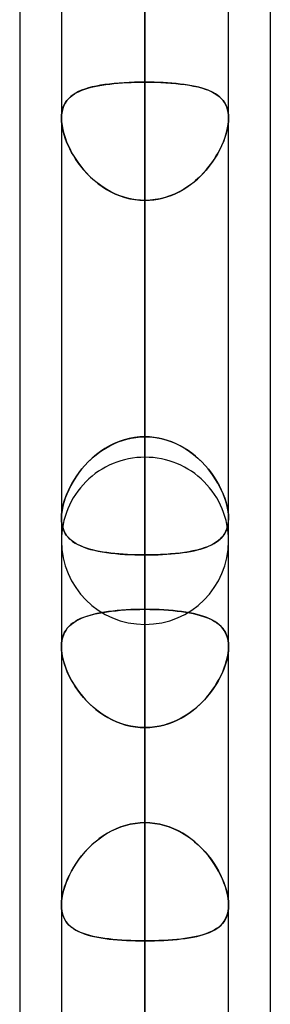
# Model space of a CAD drawing. Header units: millimetres. Extents: x -97 to 81, y -215 to 215.
# Tile 13 of 82: x -44 to -41.71, y -97.25 to -88.27. Entities that reach past the tile are written whole.
import ezdxf

# ---------------------------------------------------------------- set-up
doc = ezdxf.new("R2010")
doc.units = ezdxf.units.MM
doc.layers.add('MAIN-1', color=7, linetype='Continuous')
doc.layers.add('MAIN-2', color=7, linetype='Continuous')

msp = doc.modelspace()

# ---------------------------------------------------------------- linework, layer by layer
at = {"layer": 'MAIN-1'}
for p, q in [((-42.8563, 0), (-42.8563, -105.1835)), ((-43.6188, 0), (-43.6188, -104.7621)), ((-42.0938, -104.6521), (-42.0938, 0)), ((-44, -54.9413), (-44, -105.4075)), ((-41.7125, -55.3107), (-41.7125, -104.7669)), ((-42.0937, -92.8215), (-42.0938, -92.8227)), ((-42.0938, -92.8227), (-42.0938, -92.824)), ((-42.0937, -92.8167), (-42.0937, -92.8179)), ((-42.0937, -92.8179), (-42.0937, -92.8191)), ((-42.0937, -92.8191), (-42.0937, -92.8203)), ((-42.0937, -92.8203), (-42.0937, -92.8215))]:
    msp.add_line(p, q, dxfattribs=at)
at = {"layer": 'MAIN-2'}
for p, q in [((-42.8563, 0), (-42.8563, -104.0108)), ((-42.8563, 0), (-42.8563, -95.5956)), ((-42.8563, 0), (-42.8563, -96.6745)), ((-42.8563, -105.1835), (-42.8563, 0)), ((-42.8563, -104.0108), (-42.8563, 0)), ((-42.8563, -96.6745), (-42.8563, 0)), ((-42.8563, -95.5956), (-42.8563, 0)), ((-42.8563, -68.3942), (-42.8563, -92.2625)), ((-42.8563, -93.7875), (-42.8563, -69.4738)), ((-42.8563, -76.8144), (-42.8563, -104.1575)), ((-42.8563, -105.6825), (-42.8563, -77.8938)), ((-42.8563, -81.5066), (-42.8563, -88.8406)), ((-42.8563, -88.8406), (-42.8563, -81.5066)), ((-42.8563, -92.0756), (-42.8563, -84.7416)), ((-42.8563, -84.7416), (-42.8563, -92.0756)), ((-42.8563, -85.2327), (-42.8563, -116.0525)), ((-42.8563, -117.5775), (-42.8563, -86.3119)), ((-42.8563, -86.3119), (-42.8563, -93.6497)), ((-42.8563, -93.6497), (-42.8563, -86.3119)), ((-42.8563, -95.5956), (-42.8563, -88.2587)), ((-42.8563, -88.2587), (-42.8563, -95.5956)), ((-43.4344, -88.9152), (-43.4625, -88.9275)), ((-43.4565, -88.9247), (-43.4317, -88.9142)), ((-43.4041, -88.9041), (-43.4344, -88.9152)), ((-43.4317, -88.9142), (-43.4052, -88.9045)), ((-43.4052, -88.9045), (-43.377, -88.8956)), ((-43.3716, -88.894), (-43.4041, -88.9041)), ((-43.377, -88.8956), (-43.3474, -88.8875)), ((-43.337, -88.885), (-43.3716, -88.894)), ((-43.3474, -88.8875), (-43.3163, -88.8802)), ((-43.3004, -88.8769), (-43.337, -88.885)), ((-43.3163, -88.8802), (-43.2838, -88.8736)), ((-43.2619, -88.8697), (-43.3004, -88.8769)), ((-43.2838, -88.8736), (-43.2499, -88.8677)), ((-43.2218, -88.8634), (-43.2619, -88.8697)), ((-43.2499, -88.8677), (-43.2148, -88.8624)), ((-43.18, -88.8579), (-43.2218, -88.8634)), ((-43.2148, -88.8624), (-43.1784, -88.8577)), ((-43.1368, -88.8532), (-43.18, -88.8579)), ((-43.1784, -88.8577), (-43.1408, -88.8537)), ((-43.1408, -88.8537), (-43.1022, -88.8501)), ((-43.0921, -88.8493), (-43.1368, -88.8532)), ((-43.1022, -88.8501), (-43.0627, -88.8472)), ((-43.0462, -88.8461), (-43.0921, -88.8493)), ((-43.0627, -88.8472), (-43.0225, -88.8448)), ((-42.9996, -88.8437), (-43.0462, -88.8461)), ((-43.0225, -88.8448), (-42.9817, -88.8429)), ((-42.9523, -88.8419), (-42.9996, -88.8437)), ((-42.9817, -88.8429), (-42.9404, -88.8416)), ((-42.9045, -88.8409), (-42.9523, -88.8419)), ((-42.9404, -88.8416), (-42.8985, -88.8408)), ((-42.8563, -88.8406), (-42.9045, -88.8409)), ((-42.8985, -88.8408), (-42.8563, -88.8406)), ((-42.8563, -92.0756), (-42.8563, -88.8406)), ((-42.8563, -88.8406), (-42.8563, -92.0756)), ((-42.814, -88.8408), (-42.8563, -88.8406)), ((-42.8563, -88.8406), (-42.808, -88.8409)), ((-42.7721, -88.8416), (-42.814, -88.8408)), ((-42.808, -88.8409), (-42.7602, -88.8419)), ((-42.7308, -88.8429), (-42.7721, -88.8416)), ((-42.7602, -88.8419), (-42.7129, -88.8437)), ((-42.69, -88.8448), (-42.7308, -88.8429)), ((-42.7129, -88.8437), (-42.6663, -88.8461)), ((-42.6498, -88.8472), (-42.69, -88.8448)), ((-42.6663, -88.8461), (-42.6204, -88.8493)), ((-42.6103, -88.8501), (-42.6498, -88.8472)), ((-42.6204, -88.8493), (-42.5757, -88.8532)), ((-42.5717, -88.8537), (-42.6103, -88.8501)), ((-42.5757, -88.8532), (-42.5325, -88.8579)), ((-42.5341, -88.8577), (-42.5717, -88.8537)), ((-42.4977, -88.8624), (-42.5341, -88.8577)), ((-42.5325, -88.8579), (-42.4907, -88.8634)), ((-42.4626, -88.8677), (-42.4977, -88.8624)), ((-42.4907, -88.8634), (-42.4506, -88.8697)), ((-42.4287, -88.8736), (-42.4626, -88.8677)), ((-42.4506, -88.8697), (-42.4121, -88.8769)), ((-42.3962, -88.8802), (-42.4287, -88.8736)), ((-42.4121, -88.8769), (-42.3755, -88.885)), ((-42.3651, -88.8875), (-42.3962, -88.8802)), ((-42.3755, -88.885), (-42.3409, -88.894)), ((-42.3354, -88.8956), (-42.3651, -88.8875)), ((-42.3409, -88.894), (-42.3084, -88.9041)), ((-42.3073, -88.9045), (-42.3354, -88.8956)), ((-42.3084, -88.9041), (-42.2781, -88.9152)), ((-42.2808, -88.9142), (-42.3073, -88.9045)), ((-42.256, -88.9247), (-42.2808, -88.9142)), ((-42.2781, -88.9152), (-42.25, -88.9275)), ((-43.5697, -89.0096), (-43.5844, -89.0312)), ((-43.5823, -89.0278), (-43.5695, -89.0094)), ((-43.5527, -88.99), (-43.5697, -89.0096)), ((-43.5695, -89.0094), (-43.555, -88.9924)), ((-43.555, -88.9924), (-43.5388, -88.9767)), ((-43.5335, -88.9721), (-43.5527, -88.99)), ((-43.5388, -88.9767), (-43.5208, -88.9621)), ((-43.5121, -88.9559), (-43.5335, -88.9721)), ((-43.5208, -88.9621), (-43.5011, -88.9486)), ((-43.4884, -88.9411), (-43.5121, -88.9559)), ((-43.5011, -88.9486), (-43.4796, -88.9362)), ((-43.4625, -88.9275), (-43.4884, -88.9411)), ((-43.4796, -88.9362), (-43.4565, -88.9247)), ((-42.2329, -88.9362), (-42.256, -88.9247)), ((-42.25, -88.9275), (-42.2241, -88.9411)), ((-42.2114, -88.9486), (-42.2329, -88.9362)), ((-42.2241, -88.9411), (-42.2004, -88.9559)), ((-42.1917, -88.9621), (-42.2114, -88.9486)), ((-42.2004, -88.9559), (-42.179, -88.9721)), ((-42.1737, -88.9767), (-42.1917, -88.9621)), ((-42.179, -88.9721), (-42.1598, -88.99)), ((-42.1575, -88.9924), (-42.1737, -88.9767)), ((-42.1598, -88.99), (-42.1428, -89.0096)), ((-42.143, -89.0094), (-42.1575, -88.9924)), ((-42.1302, -89.0278), (-42.143, -89.0094)), ((-42.1428, -89.0096), (-42.1281, -89.0312)), ((-43.6147, -89.1168), (-43.6095, -89.0922)), ((-43.6062, -89.0806), (-43.6132, -89.1085)), ((-43.6095, -89.0922), (-43.6023, -89.0691)), ((-43.5966, -89.0548), (-43.6062, -89.0806)), ((-43.6023, -89.0691), (-43.5933, -89.0477)), ((-43.5844, -89.0312), (-43.5966, -89.0548)), ((-43.5933, -89.0477), (-43.5823, -89.0278)), ((-42.1192, -89.0477), (-42.1302, -89.0278)), ((-42.1281, -89.0312), (-42.1159, -89.0548)), ((-42.1102, -89.0691), (-42.1192, -89.0477)), ((-42.1159, -89.0548), (-42.1063, -89.0806)), ((-42.103, -89.0922), (-42.1102, -89.0691)), ((-42.1063, -89.0806), (-42.0993, -89.1085)), ((-42.0978, -89.1168), (-42.103, -89.0922)), ((-43.6174, -89.1383), (-43.6188, -89.1698)), ((-43.6188, -89.1698), (-43.6177, -89.1427)), ((-43.6188, -89.1698), (-43.6175, -89.2025)), ((-43.6178, -89.1979), (-43.6188, -89.1698)), ((-43.6177, -89.1427), (-43.6147, -89.1168)), ((-43.6132, -89.1085), (-43.6174, -89.1383)), ((-42.0993, -89.1085), (-42.0951, -89.1383)), ((-42.0948, -89.1427), (-42.0978, -89.1168)), ((-42.0951, -89.1383), (-42.0937, -89.1698)), ((-42.0937, -89.1698), (-42.095, -89.2025)), ((-42.0937, -89.1698), (-42.0948, -89.1427)), ((-42.0947, -89.1979), (-42.0937, -89.1698)), ((-43.6149, -89.2271), (-43.6178, -89.1979)), ((-43.6175, -89.2025), (-43.6134, -89.2369)), ((-43.6099, -89.2574), (-43.6149, -89.2271)), ((-43.6134, -89.2369), (-43.6068, -89.2728)), ((-43.6031, -89.2887), (-43.6099, -89.2574)), ((-43.6068, -89.2728), (-43.5976, -89.3095)), ((-42.1057, -89.2728), (-42.1149, -89.3095)), ((-42.1094, -89.2887), (-42.1026, -89.2574)), ((-42.0991, -89.2369), (-42.1057, -89.2728)), ((-42.1026, -89.2574), (-42.0976, -89.2271)), ((-42.095, -89.2025), (-42.0991, -89.2369)), ((-42.0976, -89.2271), (-42.0947, -89.1979)), ((-43.5944, -89.3205), (-43.6031, -89.2887)), ((-43.5976, -89.3095), (-43.5859, -89.3469)), ((-43.5839, -89.3527), (-43.5944, -89.3205)), ((-43.5859, -89.3469), (-43.5719, -89.3846)), ((-43.5718, -89.3851), (-43.5839, -89.3527)), ((-42.1407, -89.3851), (-42.1286, -89.3527)), ((-42.1266, -89.3469), (-42.1406, -89.3846)), ((-42.1286, -89.3527), (-42.1181, -89.3205)), ((-42.1149, -89.3095), (-42.1266, -89.3469)), ((-42.1181, -89.3205), (-42.1094, -89.2887)), ((-43.5719, -89.3846), (-43.5557, -89.4226)), ((-43.5579, -89.4176), (-43.5718, -89.3851)), ((-43.5425, -89.4501), (-43.5579, -89.4176)), ((-43.5557, -89.4226), (-43.5373, -89.4604)), ((-43.5256, -89.4823), (-43.5425, -89.4501)), ((-42.1869, -89.4823), (-42.17, -89.4501)), ((-42.1568, -89.4226), (-42.1752, -89.4604)), ((-42.17, -89.4501), (-42.1546, -89.4176)), ((-42.1406, -89.3846), (-42.1568, -89.4226)), ((-42.1546, -89.4176), (-42.1407, -89.3851)), ((-43.5373, -89.4604), (-43.5167, -89.4981)), ((-43.5072, -89.5143), (-43.5256, -89.4823)), ((-43.5167, -89.4981), (-43.4941, -89.5353)), ((-43.4871, -89.5461), (-43.5072, -89.5143)), ((-43.4941, -89.5353), (-43.4695, -89.5719)), ((-43.4655, -89.5776), (-43.4871, -89.5461)), ((-42.247, -89.5776), (-42.2254, -89.5461)), ((-42.2184, -89.5353), (-42.243, -89.5719)), ((-42.2254, -89.5461), (-42.2053, -89.5143)), ((-42.1958, -89.4981), (-42.2184, -89.5353)), ((-42.2053, -89.5143), (-42.1869, -89.4823)), ((-42.1752, -89.4604), (-42.1958, -89.4981)), ((-43.4695, -89.5719), (-43.4429, -89.6077)), ((-43.4422, -89.6085), (-43.4655, -89.5776)), ((-43.4429, -89.6077), (-43.4145, -89.6423)), ((-43.4175, -89.6389), (-43.4422, -89.6085)), ((-42.2696, -89.6077), (-42.298, -89.6423)), ((-42.295, -89.6389), (-42.2703, -89.6085)), ((-42.2703, -89.6085), (-42.247, -89.5776)), ((-42.243, -89.5719), (-42.2696, -89.6077)), ((-43.3912, -89.6685), (-43.4175, -89.6389)), ((-43.4145, -89.6423), (-43.3843, -89.6758)), ((-43.3634, -89.6971), (-43.3912, -89.6685)), ((-43.3843, -89.6758), (-43.3524, -89.7078)), ((-43.3342, -89.7247), (-43.3634, -89.6971)), ((-43.3524, -89.7078), (-43.3186, -89.7383)), ((-43.3035, -89.751), (-43.3342, -89.7247)), ((-42.409, -89.751), (-42.3783, -89.7247)), ((-42.3601, -89.7078), (-42.3939, -89.7383)), ((-42.3783, -89.7247), (-42.3491, -89.6971)), ((-42.3282, -89.6758), (-42.3601, -89.7078)), ((-42.3491, -89.6971), (-42.3213, -89.6685)), ((-42.298, -89.6423), (-42.3282, -89.6758)), ((-42.3213, -89.6685), (-42.295, -89.6389)), ((-43.3186, -89.7383), (-43.2832, -89.7671)), ((-43.2716, -89.7759), (-43.3035, -89.751)), ((-43.2832, -89.7671), (-43.2462, -89.7939)), ((-43.2384, -89.7992), (-43.2716, -89.7759)), ((-43.2462, -89.7939), (-43.2076, -89.8186)), ((-43.204, -89.8207), (-43.2384, -89.7992)), ((-42.5085, -89.8207), (-42.4741, -89.7992)), ((-42.4663, -89.7939), (-42.5049, -89.8186)), ((-42.4741, -89.7992), (-42.4409, -89.7759)), ((-42.4293, -89.7671), (-42.4663, -89.7939)), ((-42.4409, -89.7759), (-42.409, -89.751)), ((-42.3939, -89.7383), (-42.4293, -89.7671)), ((-43.2076, -89.8186), (-43.1674, -89.8411)), ((-43.1685, -89.8405), (-43.204, -89.8207)), ((-43.132, -89.8583), (-43.1685, -89.8405)), ((-43.1674, -89.8411), (-43.1259, -89.8611)), ((-43.0943, -89.8741), (-43.132, -89.8583)), ((-43.1259, -89.8611), (-43.0831, -89.8783)), ((-43.0559, -89.8876), (-43.0943, -89.8741)), ((-43.0831, -89.8783), (-43.0392, -89.8927)), ((-43.0169, -89.8988), (-43.0559, -89.8876)), ((-43.0392, -89.8927), (-42.9942, -89.9042)), ((-42.9774, -89.9076), (-43.0169, -89.8988)), ((-42.9942, -89.9042), (-42.9486, -89.9124)), ((-42.9374, -89.9139), (-42.9774, -89.9076)), ((-42.7751, -89.9139), (-42.7351, -89.9076)), ((-42.7183, -89.9042), (-42.7639, -89.9124)), ((-42.7351, -89.9076), (-42.6956, -89.8988)), ((-42.6733, -89.8927), (-42.7183, -89.9042)), ((-42.6956, -89.8988), (-42.6566, -89.8876)), ((-42.6294, -89.8783), (-42.6733, -89.8927)), ((-42.6566, -89.8876), (-42.6182, -89.8741)), ((-42.5866, -89.8611), (-42.6294, -89.8783)), ((-42.6182, -89.8741), (-42.5805, -89.8583)), ((-42.5451, -89.8411), (-42.5866, -89.8611)), ((-42.5805, -89.8583), (-42.544, -89.8405)), ((-42.5049, -89.8186), (-42.5451, -89.8411)), ((-42.544, -89.8405), (-42.5085, -89.8207)), ((-42.9486, -89.9124), (-42.9026, -89.9174)), ((-42.897, -89.9178), (-42.9374, -89.9139)), ((-42.9026, -89.9174), (-42.8563, -89.9191)), ((-42.8563, -89.9191), (-42.897, -89.9178)), ((-42.8099, -89.9174), (-42.8563, -89.9191)), ((-42.8563, -89.9191), (-42.8155, -89.9178)), ((-42.8563, -89.9191), (-42.8563, -93.1541)), ((-42.8563, -93.1541), (-42.8563, -89.9191)), ((-42.8563, -89.9191), (-42.8563, -97.2528)), ((-42.8563, -97.2528), (-42.8563, -89.9191)), ((-42.8155, -89.9178), (-42.7751, -89.9139)), ((-42.7639, -89.9124), (-42.8099, -89.9174)), ((-43.1368, -92.1377), (-43.18, -92.1591)), ((-43.1784, -92.1583), (-43.1408, -92.1395)), ((-43.1408, -92.1395), (-43.1022, -92.123)), ((-43.0921, -92.1191), (-43.1368, -92.1377)), ((-43.1022, -92.123), (-43.0627, -92.1088)), ((-43.0462, -92.1036), (-43.0921, -92.1191)), ((-43.0627, -92.1088), (-43.0225, -92.097)), ((-42.9996, -92.0915), (-43.0462, -92.1036)), ((-43.0225, -92.097), (-42.9817, -92.0877)), ((-42.9523, -92.0827), (-42.9996, -92.0915)), ((-42.9817, -92.0877), (-42.9404, -92.081)), ((-42.9045, -92.0774), (-42.9523, -92.0827)), ((-42.9404, -92.081), (-42.8985, -92.077)), ((-42.8563, -92.0756), (-42.9045, -92.0774)), ((-42.8985, -92.077), (-42.8563, -92.0756)), ((-42.8563, -92.0756), (-42.808, -92.0774)), ((-42.814, -92.077), (-42.8563, -92.0756)), ((-42.7721, -92.081), (-42.814, -92.077)), ((-42.808, -92.0774), (-42.7602, -92.0827)), ((-42.7308, -92.0877), (-42.7721, -92.081)), ((-42.7602, -92.0827), (-42.7129, -92.0915)), ((-42.69, -92.097), (-42.7308, -92.0877)), ((-42.7129, -92.0915), (-42.6663, -92.1036)), ((-42.6498, -92.1088), (-42.69, -92.097)), ((-42.6663, -92.1036), (-42.6204, -92.1191)), ((-42.6103, -92.123), (-42.6498, -92.1088)), ((-42.6204, -92.1191), (-42.5757, -92.1377)), ((-42.5717, -92.1395), (-42.6103, -92.123)), ((-42.5757, -92.1377), (-42.5325, -92.1591)), ((-42.5341, -92.1583), (-42.5717, -92.1395)), ((-43.3004, -92.2388), (-43.337, -92.2698)), ((-43.3163, -92.2519), (-43.2838, -92.2259)), ((-43.2619, -92.2099), (-43.3004, -92.2388)), ((-43.2838, -92.2259), (-43.2499, -92.2016)), ((-43.2218, -92.1832), (-43.2619, -92.2099)), ((-43.2499, -92.2016), (-43.2148, -92.179)), ((-43.18, -92.1591), (-43.2218, -92.1832)), ((-43.2148, -92.179), (-43.1784, -92.1583)), ((-42.4977, -92.179), (-42.5341, -92.1583)), ((-42.5325, -92.1591), (-42.4907, -92.1832)), ((-42.4626, -92.2016), (-42.4977, -92.179)), ((-42.4907, -92.1832), (-42.4506, -92.2099)), ((-42.4287, -92.2259), (-42.4626, -92.2016)), ((-42.4506, -92.2099), (-42.4121, -92.2388)), ((-42.3962, -92.2519), (-42.4287, -92.2259)), ((-42.4121, -92.2388), (-42.3755, -92.2698)), ((-43.4052, -92.338), (-43.377, -92.3081)), ((-43.3716, -92.3026), (-43.4041, -92.3368)), ((-43.377, -92.3081), (-43.3474, -92.2793)), ((-43.337, -92.2698), (-43.3716, -92.3026)), ((-43.3474, -92.2793), (-43.3163, -92.2519)), ((-42.3651, -92.2793), (-42.3962, -92.2519)), ((-42.3755, -92.2698), (-42.3409, -92.3026)), ((-42.3354, -92.3081), (-42.3651, -92.2793)), ((-42.3409, -92.3026), (-42.3084, -92.3368)), ((-42.3073, -92.338), (-42.3354, -92.3081)), ((-43.4625, -92.4085), (-43.4884, -92.4456)), ((-43.4796, -92.4326), (-43.4565, -92.4004)), ((-43.4344, -92.3722), (-43.4625, -92.4085)), ((-43.4565, -92.4004), (-43.4317, -92.3688)), ((-43.4041, -92.3368), (-43.4344, -92.3722)), ((-43.4317, -92.3688), (-43.4052, -92.338)), ((-42.3084, -92.3368), (-42.2781, -92.3722)), ((-42.2808, -92.3688), (-42.3073, -92.338)), ((-42.256, -92.4004), (-42.2808, -92.3688)), ((-42.2781, -92.3722), (-42.25, -92.4085)), ((-42.2329, -92.4326), (-42.256, -92.4004)), ((-42.25, -92.4085), (-42.2241, -92.4456)), ((-43.5388, -92.5313), (-43.5208, -92.4982)), ((-43.5121, -92.4832), (-43.5335, -92.5211)), ((-43.5208, -92.4982), (-43.5011, -92.4652)), ((-43.4884, -92.4456), (-43.5121, -92.4832)), ((-43.5011, -92.4652), (-43.4796, -92.4326)), ((-42.2114, -92.4652), (-42.2329, -92.4326)), ((-42.2241, -92.4456), (-42.2004, -92.4832)), ((-42.1917, -92.4982), (-42.2114, -92.4652)), ((-42.2004, -92.4832), (-42.179, -92.5211)), ((-42.1737, -92.5313), (-42.1917, -92.4982)), ((-43.5697, -92.5979), (-43.5844, -92.6363)), ((-43.5823, -92.6305), (-43.5695, -92.5975)), ((-43.5527, -92.5594), (-43.5697, -92.5979)), ((-43.5695, -92.5975), (-43.555, -92.5644)), ((-43.555, -92.5644), (-43.5388, -92.5313)), ((-43.5335, -92.5211), (-43.5527, -92.5594)), ((-42.179, -92.5211), (-42.1598, -92.5594)), ((-42.1575, -92.5644), (-42.1737, -92.5313)), ((-42.1598, -92.5594), (-42.1428, -92.5979)), ((-42.143, -92.5975), (-42.1575, -92.5644)), ((-42.1302, -92.6305), (-42.143, -92.5975)), ((-42.1428, -92.5979), (-42.1281, -92.6363)), ((-43.5966, -92.6744), (-43.6062, -92.7119)), ((-43.6023, -92.6956), (-43.5933, -92.6633)), ((-43.5844, -92.6363), (-43.5966, -92.6744)), ((-43.5933, -92.6633), (-43.5823, -92.6305)), ((-42.1192, -92.6633), (-42.1302, -92.6305)), ((-42.1281, -92.6363), (-42.1159, -92.6744)), ((-42.1102, -92.6956), (-42.1192, -92.6633)), ((-42.1159, -92.6744), (-42.1063, -92.7119)), ((-43.6177, -92.7882), (-43.6147, -92.7585)), ((-43.6132, -92.7484), (-43.6174, -92.7833)), ((-43.6147, -92.7585), (-43.6095, -92.7275)), ((-43.6062, -92.7119), (-43.6132, -92.7484)), ((-43.6095, -92.7275), (-43.6023, -92.6956)), ((-42.103, -92.7275), (-42.1102, -92.6956)), ((-42.1063, -92.7119), (-42.0993, -92.7484)), ((-42.0978, -92.7585), (-42.103, -92.7275)), ((-42.0993, -92.7484), (-42.0951, -92.7833)), ((-42.0948, -92.7882), (-42.0978, -92.7585)), ((-43.6174, -92.7833), (-43.6188, -92.8167)), ((-43.6188, -92.8167), (-43.6177, -92.7882)), ((-43.6178, -92.8435), (-43.6188, -92.8167)), ((-43.6188, -92.8167), (-43.6175, -92.8477)), ((-43.6149, -92.869), (-43.6178, -92.8435)), ((-43.6175, -92.8477), (-43.6134, -92.8772)), ((-43.6099, -92.8933), (-43.6149, -92.869)), ((-42.1026, -92.8933), (-42.0976, -92.869)), ((-42.0958, -92.8555), (-42.1007, -92.8854)), ((-42.0976, -92.869), (-42.0947, -92.8435)), ((-42.0938, -92.824), (-42.0958, -92.8555)), ((-42.0951, -92.7833), (-42.0937, -92.8167)), ((-42.0937, -92.8167), (-42.0948, -92.7882)), ((-42.0947, -92.8435), (-42.0937, -92.8167)), ((-43.6134, -92.8772), (-43.6068, -92.9048)), ((-43.6031, -92.9161), (-43.6099, -92.8933)), ((-43.6068, -92.9048), (-43.5976, -92.9303)), ((-43.5944, -92.9374), (-43.6031, -92.9161)), ((-43.5976, -92.9303), (-43.5859, -92.9538)), ((-43.5839, -92.9573), (-43.5944, -92.9374)), ((-43.5859, -92.9538), (-43.5719, -92.9754)), ((-43.5718, -92.9757), (-43.5839, -92.9573)), ((-42.1407, -92.9757), (-42.1286, -92.9573)), ((-42.1187, -92.9387), (-42.1316, -92.9622)), ((-42.1286, -92.9573), (-42.1181, -92.9374)), ((-42.1084, -92.9131), (-42.1187, -92.9387)), ((-42.1181, -92.9374), (-42.1094, -92.9161)), ((-42.1094, -92.9161), (-42.1026, -92.8933)), ((-42.1007, -92.8854), (-42.1084, -92.9131)), ((-43.5719, -92.9754), (-43.5557, -92.9953)), ((-43.5579, -92.9928), (-43.5718, -92.9757)), ((-43.5425, -93.0086), (-43.5579, -92.9928)), ((-43.5557, -92.9953), (-43.5373, -93.0134)), ((-43.5256, -93.0232), (-43.5425, -93.0086)), ((-43.5373, -93.0134), (-43.5167, -93.0301)), ((-43.5072, -93.0368), (-43.5256, -93.0232)), ((-43.5167, -93.0301), (-43.4941, -93.0453)), ((-43.4871, -93.0494), (-43.5072, -93.0368)), ((-43.4941, -93.0453), (-43.4695, -93.0591)), ((-43.4655, -93.0611), (-43.4871, -93.0494)), ((-42.247, -93.0611), (-42.2254, -93.0494)), ((-42.2068, -93.0378), (-42.2311, -93.0527)), ((-42.2254, -93.0494), (-42.2053, -93.0368)), ((-42.1846, -93.0214), (-42.2068, -93.0378)), ((-42.2053, -93.0368), (-42.1869, -93.0232)), ((-42.1869, -93.0232), (-42.17, -93.0086)), ((-42.1646, -93.0034), (-42.1846, -93.0214)), ((-42.17, -93.0086), (-42.1546, -92.9928)), ((-42.1469, -92.9837), (-42.1646, -93.0034)), ((-42.1546, -92.9928), (-42.1407, -92.9757)), ((-42.1316, -92.9622), (-42.1469, -92.9837)), ((-43.4695, -93.0591), (-43.4429, -93.0717)), ((-43.4422, -93.072), (-43.4655, -93.0611)), ((-43.4429, -93.0717), (-43.4145, -93.0832)), ((-43.4175, -93.0821), (-43.4422, -93.072)), ((-43.3912, -93.0913), (-43.4175, -93.0821)), ((-43.4145, -93.0832), (-43.3843, -93.0935)), ((-43.3634, -93.0999), (-43.3912, -93.0913)), ((-43.3843, -93.0935), (-43.3524, -93.103)), ((-43.3342, -93.1077), (-43.3634, -93.0999)), ((-43.3524, -93.103), (-43.3186, -93.1115)), ((-43.3035, -93.1148), (-43.3342, -93.1077)), ((-43.3186, -93.1115), (-43.2832, -93.1191)), ((-43.2716, -93.1213), (-43.3035, -93.1148)), ((-43.2832, -93.1191), (-43.2462, -93.1259)), ((-43.2384, -93.1272), (-43.2716, -93.1213)), ((-43.2462, -93.1259), (-43.2076, -93.1319)), ((-43.204, -93.1324), (-43.2384, -93.1272)), ((-43.2076, -93.1319), (-43.1674, -93.1371)), ((-43.1685, -93.137), (-43.204, -93.1324)), ((-43.132, -93.141), (-43.1685, -93.137)), ((-43.1674, -93.1371), (-43.1259, -93.1416)), ((-43.0943, -93.1445), (-43.132, -93.141)), ((-42.5792, -93.1409), (-42.623, -93.145)), ((-42.6182, -93.1445), (-42.5805, -93.141)), ((-42.5805, -93.141), (-42.544, -93.137)), ((-42.5366, -93.1361), (-42.5792, -93.1409)), ((-42.544, -93.137), (-42.5085, -93.1324)), ((-42.4956, -93.1305), (-42.5366, -93.1361)), ((-42.5085, -93.1324), (-42.4741, -93.1272)), ((-42.4563, -93.1241), (-42.4956, -93.1305)), ((-42.4741, -93.1272), (-42.4409, -93.1213)), ((-42.4186, -93.1169), (-42.4563, -93.1241)), ((-42.4409, -93.1213), (-42.409, -93.1148)), ((-42.3827, -93.1088), (-42.4186, -93.1169)), ((-42.409, -93.1148), (-42.3783, -93.1077)), ((-42.3486, -93.0997), (-42.3827, -93.1088)), ((-42.3783, -93.1077), (-42.3491, -93.0999)), ((-42.3491, -93.0999), (-42.3213, -93.0913)), ((-42.3163, -93.0897), (-42.3486, -93.0997)), ((-42.3213, -93.0913), (-42.295, -93.0821)), ((-42.286, -93.0786), (-42.3163, -93.0897)), ((-42.295, -93.0821), (-42.2703, -93.072)), ((-42.2575, -93.0663), (-42.286, -93.0786)), ((-42.2703, -93.072), (-42.247, -93.0611)), ((-42.2311, -93.0527), (-42.2575, -93.0663)), ((-43.1259, -93.1416), (-43.0831, -93.1455)), ((-43.0559, -93.1475), (-43.0943, -93.1445)), ((-43.0831, -93.1455), (-43.0392, -93.1486)), ((-43.0169, -93.1499), (-43.0559, -93.1475)), ((-43.0392, -93.1486), (-42.9942, -93.151)), ((-42.9774, -93.1517), (-43.0169, -93.1499)), ((-42.9942, -93.151), (-42.9486, -93.1527)), ((-42.9374, -93.1531), (-42.9774, -93.1517)), ((-42.9486, -93.1527), (-42.9026, -93.1538)), ((-42.897, -93.1538), (-42.9374, -93.1531)), ((-42.9026, -93.1538), (-42.8563, -93.1541)), ((-42.8563, -93.1541), (-42.897, -93.1538)), ((-42.8085, -93.1537), (-42.8563, -93.1541)), ((-42.8563, -93.1541), (-42.8155, -93.1538)), ((-42.8563, -100.4879), (-42.8563, -93.1541)), ((-42.8563, -93.1541), (-42.8563, -100.4879)), ((-42.8155, -93.1538), (-42.7751, -93.1531)), ((-42.7612, -93.1526), (-42.8085, -93.1537)), ((-42.7751, -93.1531), (-42.7351, -93.1517)), ((-42.7142, -93.1508), (-42.7612, -93.1526)), ((-42.7351, -93.1517), (-42.6956, -93.1499)), ((-42.6681, -93.1482), (-42.7142, -93.1508)), ((-42.6956, -93.1499), (-42.6566, -93.1475)), ((-42.623, -93.145), (-42.6681, -93.1482)), ((-42.6566, -93.1475), (-42.6182, -93.1445)), ((-43.276, -93.6843), (-43.2393, -93.6776)), ((-43.2258, -93.6754), (-43.2617, -93.6816)), ((-43.2393, -93.6776), (-43.2012, -93.6717)), ((-43.1886, -93.67), (-43.2258, -93.6754)), ((-43.2012, -93.6717), (-43.1616, -93.6665)), ((-43.1501, -93.6652), (-43.1886, -93.67)), ((-43.1616, -93.6665), (-43.1206, -93.662)), ((-43.1104, -93.6611), (-43.1501, -93.6652)), ((-43.1206, -93.662), (-43.0784, -93.6582)), ((-43.0696, -93.6576), (-43.1104, -93.6611)), ((-43.0784, -93.6582), (-43.0353, -93.6552)), ((-43.028, -93.6547), (-43.0696, -93.6576)), ((-43.0353, -93.6552), (-42.9915, -93.6528)), ((-42.9857, -93.6525), (-43.028, -93.6547)), ((-42.9915, -93.6528), (-42.947, -93.6511)), ((-42.943, -93.6509), (-42.9857, -93.6525)), ((-42.947, -93.6511), (-42.9019, -93.65)), ((-42.8998, -93.65), (-42.943, -93.6509)), ((-42.9019, -93.65), (-42.8563, -93.6497)), ((-42.8563, -93.6497), (-42.8998, -93.65)), ((-42.8563, -93.6497), (-42.8563, -127.9475)), ((-42.8122, -93.65), (-42.8563, -93.6497)), ((-42.8563, -93.6497), (-42.8127, -93.65)), ((-42.8127, -93.65), (-42.7695, -93.6509)), ((-42.7686, -93.651), (-42.8122, -93.65)), ((-42.7695, -93.6509), (-42.7268, -93.6525)), ((-42.7256, -93.6526), (-42.7686, -93.651)), ((-42.7268, -93.6525), (-42.6845, -93.6547)), ((-42.6832, -93.6548), (-42.7256, -93.6526)), ((-42.6845, -93.6547), (-42.6429, -93.6576)), ((-42.6415, -93.6577), (-42.6832, -93.6548)), ((-42.6429, -93.6576), (-42.6021, -93.6611)), ((-42.6006, -93.6612), (-42.6415, -93.6577)), ((-42.6021, -93.6611), (-42.5624, -93.6652)), ((-42.5607, -93.6654), (-42.6006, -93.6612)), ((-42.5624, -93.6652), (-42.5239, -93.67)), ((-42.5221, -93.6702), (-42.5607, -93.6654)), ((-42.5239, -93.67), (-42.4867, -93.6754)), ((-42.4848, -93.6757), (-42.5221, -93.6702)), ((-42.4867, -93.6754), (-42.4508, -93.6816)), ((-42.449, -93.6819), (-42.4848, -93.6757)), ((-43.5276, -93.7848), (-43.5072, -93.7695)), ((-43.4919, -93.7596), (-43.5128, -93.7734)), ((-43.5072, -93.7695), (-43.4849, -93.7554)), ((-43.4692, -93.7467), (-43.4919, -93.7596)), ((-43.4849, -93.7554), (-43.4606, -93.7424)), ((-43.4446, -93.7349), (-43.4692, -93.7467)), ((-43.4606, -93.7424), (-43.4344, -93.7304)), ((-43.4184, -93.7239), (-43.4446, -93.7349)), ((-43.4344, -93.7304), (-43.4063, -93.7194)), ((-43.3904, -93.7139), (-43.4184, -93.7239)), ((-43.4063, -93.7194), (-43.3763, -93.7093)), ((-43.3606, -93.7046), (-43.3904, -93.7139)), ((-43.3763, -93.7093), (-43.3445, -93.7002)), ((-43.3292, -93.6962), (-43.3606, -93.7046)), ((-43.3445, -93.7002), (-43.311, -93.6918)), ((-43.2962, -93.6885), (-43.3292, -93.6962)), ((-43.311, -93.6918), (-43.276, -93.6843)), ((-43.2617, -93.6816), (-43.2962, -93.6885)), ((-42.4508, -93.6816), (-42.4163, -93.6885)), ((-42.4145, -93.6889), (-42.449, -93.6819)), ((-42.4163, -93.6885), (-42.3833, -93.6962)), ((-42.3816, -93.6966), (-42.4145, -93.6889)), ((-42.3833, -93.6962), (-42.3519, -93.7046)), ((-42.3502, -93.7051), (-42.3816, -93.6966)), ((-42.3519, -93.7046), (-42.3221, -93.7139)), ((-42.3204, -93.7144), (-42.3502, -93.7051)), ((-42.3221, -93.7139), (-42.2941, -93.7239)), ((-42.2924, -93.7246), (-42.3204, -93.7144)), ((-42.2941, -93.7239), (-42.2679, -93.7349)), ((-42.2661, -93.7357), (-42.2924, -93.7246)), ((-42.2679, -93.7349), (-42.2434, -93.7467)), ((-42.2416, -93.7477), (-42.2661, -93.7357)), ((-42.2434, -93.7467), (-42.2206, -93.7596)), ((-42.2189, -93.7606), (-42.2416, -93.7477)), ((-42.2206, -93.7596), (-42.1997, -93.7734)), ((-42.198, -93.7747), (-42.2189, -93.7606)), ((-43.5999, -93.8823), (-43.5895, -93.8596)), ((-43.5789, -93.8415), (-43.5908, -93.8623)), ((-43.5895, -93.8596), (-43.577, -93.8386)), ((-43.5651, -93.8224), (-43.5789, -93.8415)), ((-43.577, -93.8386), (-43.5624, -93.8191)), ((-43.5494, -93.8047), (-43.5651, -93.8224)), ((-43.5624, -93.8191), (-43.546, -93.8013)), ((-43.5319, -93.7884), (-43.5494, -93.8047)), ((-43.546, -93.8013), (-43.5276, -93.7848)), ((-43.5128, -93.7734), (-43.5319, -93.7884)), ((-42.1997, -93.7734), (-42.1806, -93.7884)), ((-42.179, -93.7898), (-42.198, -93.7747)), ((-42.1806, -93.7884), (-42.1631, -93.8047)), ((-42.1618, -93.8061), (-42.179, -93.7898)), ((-42.1631, -93.8047), (-42.1474, -93.8224)), ((-42.1464, -93.8237), (-42.1618, -93.8061)), ((-42.1474, -93.8224), (-42.1336, -93.8415)), ((-42.1328, -93.8428), (-42.1464, -93.8237)), ((-42.1336, -93.8415), (-42.1217, -93.8623)), ((-42.1211, -93.8634), (-42.1328, -93.8428)), ((-43.6143, -93.9345), (-43.6177, -93.9617)), ((-43.6176, -93.961), (-43.614, -93.9332)), ((-43.6086, -93.9088), (-43.6143, -93.9345)), ((-43.614, -93.9332), (-43.6081, -93.9069)), ((-43.6008, -93.8847), (-43.6086, -93.9088)), ((-43.6081, -93.9069), (-43.5999, -93.8823)), ((-43.5908, -93.8623), (-43.6008, -93.8847)), ((-42.1217, -93.8623), (-42.1117, -93.8847)), ((-42.1113, -93.8857), (-42.1211, -93.8634)), ((-42.1117, -93.8847), (-42.1039, -93.9088)), ((-42.1037, -93.9096), (-42.1113, -93.8857)), ((-42.1039, -93.9088), (-42.0982, -93.9345)), ((-42.0981, -93.9352), (-42.1037, -93.9096)), ((-42.0982, -93.9345), (-42.0948, -93.9617)), ((-42.0948, -93.9621), (-42.0981, -93.9352)), ((-43.6188, -93.9903), (-43.6176, -93.961)), ((-43.6177, -93.9617), (-43.6188, -93.9904)), ((-43.6177, -94.02), (-43.6188, -93.9903)), ((-43.6188, -93.9904), (-43.6175, -94.0216)), ((-43.6143, -94.0511), (-43.6177, -94.02)), ((-43.6175, -94.0216), (-43.6138, -94.0545)), ((-42.095, -94.0216), (-42.0987, -94.0545)), ((-42.0982, -94.0512), (-42.0948, -94.0201)), ((-42.0937, -93.9904), (-42.095, -94.0216)), ((-42.0948, -93.9617), (-42.0937, -93.9904)), ((-42.0938, -93.9904), (-42.0948, -93.9621)), ((-42.0948, -94.0201), (-42.0938, -93.9904)), ((-43.6088, -94.0835), (-43.6143, -94.0511)), ((-43.6138, -94.0545), (-43.6077, -94.0887)), ((-43.601, -94.1167), (-43.6088, -94.0835)), ((-43.6077, -94.0887), (-43.5991, -94.1237)), ((-43.5912, -94.1505), (-43.601, -94.1167)), ((-43.5991, -94.1237), (-43.5883, -94.1594)), ((-42.1134, -94.1237), (-42.1242, -94.1594)), ((-42.1213, -94.1505), (-42.1115, -94.1168)), ((-42.1048, -94.0887), (-42.1134, -94.1237)), ((-42.1115, -94.1168), (-42.1038, -94.0836)), ((-42.0987, -94.0545), (-42.1048, -94.0887)), ((-42.1038, -94.0836), (-42.0982, -94.0512)), ((-43.5793, -94.1846), (-43.5912, -94.1505)), ((-43.5883, -94.1594), (-43.5752, -94.1954)), ((-43.5656, -94.2189), (-43.5793, -94.1846)), ((-43.5752, -94.1954), (-43.56, -94.2316)), ((-43.5499, -94.2532), (-43.5656, -94.2189)), ((-42.1626, -94.2533), (-42.147, -94.2189)), ((-42.1373, -94.1954), (-42.1525, -94.2316)), ((-42.147, -94.2189), (-42.1332, -94.1847)), ((-42.1242, -94.1594), (-42.1373, -94.1954)), ((-42.1332, -94.1847), (-42.1213, -94.1505)), ((-43.56, -94.2316), (-43.5427, -94.2679)), ((-43.5325, -94.2874), (-43.5499, -94.2532)), ((-43.5427, -94.2679), (-43.5233, -94.304)), ((-43.5133, -94.3213), (-43.5325, -94.2874)), ((-43.5233, -94.304), (-43.5021, -94.3397)), ((-42.1892, -94.304), (-42.2104, -94.3397)), ((-42.1993, -94.3214), (-42.18, -94.2874)), ((-42.1698, -94.2679), (-42.1892, -94.304)), ((-42.18, -94.2874), (-42.1626, -94.2533)), ((-42.1525, -94.2316), (-42.1698, -94.2679)), ((-43.4922, -94.3551), (-43.5133, -94.3213)), ((-43.5021, -94.3397), (-43.4789, -94.3748)), ((-43.4692, -94.3885), (-43.4922, -94.3551)), ((-43.4789, -94.3748), (-43.4539, -94.4092)), ((-43.4445, -94.4213), (-43.4692, -94.3885)), ((-42.268, -94.4213), (-42.2433, -94.3885)), ((-42.2336, -94.3748), (-42.2586, -94.4092)), ((-42.2433, -94.3885), (-42.2204, -94.3552)), ((-42.2104, -94.3397), (-42.2336, -94.3748)), ((-42.2204, -94.3552), (-42.1993, -94.3214)), ((-43.4539, -94.4092), (-43.4271, -94.4426)), ((-43.418, -94.4534), (-43.4445, -94.4213)), ((-43.4271, -94.4426), (-43.3987, -94.475)), ((-43.3897, -94.4846), (-43.418, -94.4534)), ((-43.3987, -94.475), (-43.3686, -94.5061)), ((-43.3598, -94.5147), (-43.3897, -94.4846)), ((-42.3528, -94.5147), (-42.3228, -94.4846)), ((-42.3138, -94.475), (-42.3439, -94.5061)), ((-42.3228, -94.4846), (-42.2945, -94.4534)), ((-42.2854, -94.4426), (-42.3138, -94.475)), ((-42.2945, -94.4534), (-42.268, -94.4213)), ((-42.2586, -94.4092), (-42.2854, -94.4426)), ((-43.3686, -94.5061), (-43.3368, -94.5358)), ((-43.3281, -94.5435), (-43.3598, -94.5147)), ((-43.3368, -94.5358), (-43.3035, -94.564)), ((-43.2949, -94.5709), (-43.3281, -94.5435)), ((-43.3035, -94.564), (-43.2687, -94.5905)), ((-43.2602, -94.5965), (-43.2949, -94.5709)), ((-42.4523, -94.5965), (-42.4177, -94.5709)), ((-42.409, -94.564), (-42.4438, -94.5905)), ((-42.4177, -94.5709), (-42.3845, -94.5436)), ((-42.3757, -94.5358), (-42.409, -94.564)), ((-42.3845, -94.5436), (-42.3528, -94.5147)), ((-42.3439, -94.5061), (-42.3757, -94.5358)), ((-43.2687, -94.5905), (-43.2324, -94.6151)), ((-43.2243, -94.6202), (-43.2602, -94.5965)), ((-43.2324, -94.6151), (-43.1947, -94.6377)), ((-43.187, -94.642), (-43.2243, -94.6202)), ((-43.1947, -94.6377), (-43.1556, -94.6582)), ((-43.1485, -94.6616), (-43.187, -94.642)), ((-43.1556, -94.6582), (-43.1153, -94.6763)), ((-43.1088, -94.679), (-43.1485, -94.6616)), ((-42.6037, -94.679), (-42.564, -94.6616)), ((-42.5569, -94.6582), (-42.5972, -94.6763)), ((-42.564, -94.6616), (-42.5255, -94.642)), ((-42.5178, -94.6377), (-42.5569, -94.6582)), ((-42.5255, -94.642), (-42.4883, -94.6202)), ((-42.4801, -94.6151), (-42.5178, -94.6377)), ((-42.4883, -94.6202), (-42.4523, -94.5965)), ((-42.4438, -94.5905), (-42.4801, -94.6151)), ((-43.1153, -94.6763), (-43.074, -94.692)), ((-43.0682, -94.694), (-43.1088, -94.679)), ((-43.074, -94.692), (-43.0317, -94.705)), ((-43.0268, -94.7063), (-43.0682, -94.694)), ((-43.0317, -94.705), (-42.9885, -94.7153)), ((-42.9849, -94.716), (-43.0268, -94.7063)), ((-42.9885, -94.7153), (-42.9447, -94.7227)), ((-42.9424, -94.723), (-42.9849, -94.716)), ((-42.9447, -94.7227), (-42.9006, -94.7272)), ((-42.8995, -94.7273), (-42.9424, -94.723)), ((-42.9006, -94.7272), (-42.8563, -94.7287)), ((-42.8563, -94.7287), (-42.8995, -94.7273)), ((-42.8119, -94.7272), (-42.8563, -94.7287)), ((-42.8563, -94.7287), (-42.813, -94.7273)), ((-42.8563, -129.4725), (-42.8563, -94.7287)), ((-42.8563, -94.7287), (-42.8563, -102.0657)), ((-42.8563, -102.0657), (-42.8563, -94.7287)), ((-42.813, -94.7273), (-42.7701, -94.723)), ((-42.7678, -94.7227), (-42.8119, -94.7272)), ((-42.7701, -94.723), (-42.7276, -94.716)), ((-42.724, -94.7153), (-42.7678, -94.7227)), ((-42.7276, -94.716), (-42.6857, -94.7063)), ((-42.6808, -94.705), (-42.724, -94.7153)), ((-42.6857, -94.7063), (-42.6443, -94.694)), ((-42.6385, -94.692), (-42.6808, -94.705)), ((-42.6443, -94.694), (-42.6037, -94.679)), ((-42.5972, -94.6763), (-42.6385, -94.692)), ((-43.1615, -95.671), (-43.1205, -95.6517)), ((-43.1189, -95.651), (-43.1598, -95.6702)), ((-43.1205, -95.6517), (-43.0783, -95.6349)), ((-43.0769, -95.6344), (-43.1189, -95.651)), ((-43.0783, -95.6349), (-43.0353, -95.621)), ((-43.0339, -95.6206), (-43.0769, -95.6344)), ((-43.0353, -95.621), (-42.9914, -95.61)), ((-42.9903, -95.6098), (-43.0339, -95.6206)), ((-42.9914, -95.61), (-42.9469, -95.6021)), ((-42.946, -95.602), (-42.9903, -95.6098)), ((-42.9469, -95.6021), (-42.9018, -95.5973)), ((-42.9013, -95.5972), (-42.946, -95.602)), ((-42.9018, -95.5973), (-42.8563, -95.5956)), ((-42.8563, -95.5956), (-42.9013, -95.5972)), ((-42.8563, -95.5956), (-42.8112, -95.5972)), ((-42.8107, -95.5973), (-42.8563, -95.5956)), ((-42.8112, -95.5972), (-42.7665, -95.602)), ((-42.7656, -95.6021), (-42.8107, -95.5973)), ((-42.7665, -95.602), (-42.7222, -95.6098)), ((-42.7211, -95.61), (-42.7656, -95.6021)), ((-42.7222, -95.6098), (-42.6786, -95.6206)), ((-42.6772, -95.621), (-42.7211, -95.61)), ((-42.6786, -95.6206), (-42.6356, -95.6344)), ((-42.6342, -95.6349), (-42.6772, -95.621)), ((-42.6356, -95.6344), (-42.5936, -95.651)), ((-42.592, -95.6517), (-42.6342, -95.6349)), ((-42.5936, -95.651), (-42.5527, -95.6702)), ((-42.551, -95.671), (-42.592, -95.6517)), ((-43.311, -95.7709), (-43.2759, -95.7429)), ((-43.2741, -95.7416), (-43.3093, -95.7695)), ((-43.2759, -95.7429), (-43.2392, -95.7168)), ((-43.2374, -95.7156), (-43.2741, -95.7416)), ((-43.2392, -95.7168), (-43.2011, -95.6928)), ((-43.1993, -95.6918), (-43.2374, -95.7156)), ((-43.2011, -95.6928), (-43.1615, -95.671)), ((-43.1598, -95.6702), (-43.1993, -95.6918)), ((-42.5527, -95.6702), (-42.5132, -95.6918)), ((-42.5114, -95.6928), (-42.551, -95.671)), ((-42.5132, -95.6918), (-42.4751, -95.7156)), ((-42.4733, -95.7168), (-42.5114, -95.6928)), ((-42.4751, -95.7156), (-42.4384, -95.7416)), ((-42.4366, -95.7429), (-42.4733, -95.7168)), ((-42.4384, -95.7416), (-42.4032, -95.7695)), ((-42.4015, -95.7709), (-42.4366, -95.7429)), ((-43.4062, -95.8643), (-43.3763, -95.8318)), ((-43.3746, -95.8301), (-43.4046, -95.8624)), ((-43.3763, -95.8318), (-43.3445, -95.8006)), ((-43.3429, -95.7991), (-43.3746, -95.8301)), ((-43.3445, -95.8006), (-43.311, -95.7709)), ((-43.3093, -95.7695), (-43.3429, -95.7991)), ((-42.4032, -95.7695), (-42.3696, -95.7991)), ((-42.368, -95.8006), (-42.4015, -95.7709)), ((-42.3696, -95.7991), (-42.3379, -95.8301)), ((-42.3362, -95.8318), (-42.368, -95.8006)), ((-42.3379, -95.8301), (-42.3079, -95.8624)), ((-42.3063, -95.8643), (-42.3362, -95.8318)), ((-43.4606, -95.9322), (-43.4343, -95.8978)), ((-43.4327, -95.8957), (-43.4589, -95.9298)), ((-43.4343, -95.8978), (-43.4062, -95.8643)), ((-43.4046, -95.8624), (-43.4327, -95.8957)), ((-42.3079, -95.8624), (-42.2798, -95.8957)), ((-42.2782, -95.8978), (-42.3063, -95.8643)), ((-42.2798, -95.8957), (-42.2536, -95.9298)), ((-42.2519, -95.9322), (-42.2782, -95.8978)), ((-43.5276, -96.0382), (-43.5072, -96.0025)), ((-43.5055, -95.9998), (-43.526, -96.0352)), ((-43.5072, -96.0025), (-43.4849, -95.9671)), ((-43.4832, -95.9646), (-43.5055, -95.9998)), ((-43.4849, -95.9671), (-43.4606, -95.9322)), ((-43.4589, -95.9298), (-43.4832, -95.9646)), ((-42.2536, -95.9298), (-42.2293, -95.9646)), ((-42.2276, -95.9671), (-42.2519, -95.9322)), ((-42.2293, -95.9646), (-42.207, -95.9998)), ((-42.2053, -96.0025), (-42.2276, -95.9671)), ((-42.207, -95.9998), (-42.1865, -96.0352)), ((-42.1849, -96.0382), (-42.2053, -96.0025)), ((-43.5625, -96.1097), (-43.546, -96.0739)), ((-43.5446, -96.0711), (-43.5613, -96.1071)), ((-43.546, -96.0739), (-43.5276, -96.0382)), ((-43.526, -96.0352), (-43.5446, -96.0711)), ((-42.1865, -96.0352), (-42.1679, -96.0711)), ((-42.1665, -96.0739), (-42.1849, -96.0382)), ((-42.1679, -96.0711), (-42.1512, -96.1071)), ((-42.1501, -96.1097), (-42.1665, -96.0739)), ((-43.5999, -96.2162), (-43.5895, -96.1811)), ((-43.5889, -96.1792), (-43.5995, -96.2147)), ((-43.5895, -96.1811), (-43.577, -96.1455)), ((-43.5761, -96.1432), (-43.5889, -96.1792)), ((-43.577, -96.1455), (-43.5625, -96.1097)), ((-43.5613, -96.1071), (-43.5761, -96.1432)), ((-42.1512, -96.1071), (-42.1364, -96.1432)), ((-42.1355, -96.1455), (-42.1501, -96.1097)), ((-42.1364, -96.1432), (-42.1236, -96.1792)), ((-42.123, -96.1811), (-42.1355, -96.1455)), ((-42.1236, -96.1792), (-42.113, -96.2147)), ((-42.1126, -96.2162), (-42.123, -96.1811)), ((-43.6139, -96.2837), (-43.6176, -96.3163)), ((-43.6176, -96.3167), (-43.614, -96.2845)), ((-43.614, -96.2845), (-43.6081, -96.2508)), ((-43.6079, -96.2497), (-43.6139, -96.2837)), ((-43.6081, -96.2508), (-43.5999, -96.2162)), ((-43.5995, -96.2147), (-43.6079, -96.2497)), ((-42.113, -96.2147), (-42.1046, -96.2497)), ((-42.1044, -96.2508), (-42.1126, -96.2162)), ((-42.1046, -96.2497), (-42.0986, -96.2837)), ((-42.0985, -96.2845), (-42.1044, -96.2508)), ((-42.0986, -96.2837), (-42.0949, -96.3163)), ((-42.0949, -96.3167), (-42.0985, -96.2845)), ((-43.6176, -96.3163), (-43.6188, -96.3475)), ((-43.6188, -96.3475), (-43.6176, -96.3167)), ((-43.6188, -96.3475), (-43.6176, -96.3762)), ((-43.6177, -96.3758), (-43.6188, -96.3475)), ((-42.0949, -96.3163), (-42.0937, -96.3475)), ((-42.0937, -96.3475), (-42.0949, -96.3167)), ((-42.0937, -96.3475), (-42.0949, -96.3762)), ((-42.0948, -96.3758), (-42.0937, -96.3475)), ((-43.6143, -96.4027), (-43.6177, -96.3758)), ((-43.6176, -96.3762), (-43.6142, -96.4036)), ((-43.6087, -96.4282), (-43.6143, -96.4027)), ((-43.6142, -96.4036), (-43.6084, -96.4294)), ((-43.601, -96.4519), (-43.6087, -96.4282)), ((-43.6084, -96.4294), (-43.6004, -96.4534)), ((-43.5912, -96.4739), (-43.601, -96.4519)), ((-43.6004, -96.4534), (-43.5903, -96.4756)), ((-42.1121, -96.4534), (-42.1222, -96.4756)), ((-42.1213, -96.4739), (-42.1115, -96.4519)), ((-42.1041, -96.4294), (-42.1121, -96.4534)), ((-42.1115, -96.4519), (-42.1038, -96.4282)), ((-42.0983, -96.4036), (-42.1041, -96.4294)), ((-42.1038, -96.4282), (-42.0982, -96.4027)), ((-42.0949, -96.3762), (-42.0983, -96.4036)), ((-42.0982, -96.4027), (-42.0948, -96.3758)), ((-43.5793, -96.4942), (-43.5912, -96.4739)), ((-43.5903, -96.4756), (-43.5781, -96.4961)), ((-43.5655, -96.5129), (-43.5793, -96.4942)), ((-43.5781, -96.4961), (-43.5638, -96.5149)), ((-43.5499, -96.5301), (-43.5655, -96.5129)), ((-43.5638, -96.5149), (-43.5476, -96.5323)), ((-43.5325, -96.5458), (-43.5499, -96.5301)), ((-43.5476, -96.5323), (-43.5295, -96.5482)), ((-43.5132, -96.5603), (-43.5325, -96.5458)), ((-43.5295, -96.5482), (-43.5096, -96.5628)), ((-42.183, -96.5482), (-42.2029, -96.5628)), ((-42.1993, -96.5603), (-42.18, -96.5458)), ((-42.1649, -96.5323), (-42.183, -96.5482)), ((-42.18, -96.5458), (-42.1626, -96.5301)), ((-42.1487, -96.5149), (-42.1649, -96.5323)), ((-42.1626, -96.5301), (-42.147, -96.5129)), ((-42.1344, -96.4961), (-42.1487, -96.5149)), ((-42.147, -96.5129), (-42.1332, -96.4942)), ((-42.1222, -96.4756), (-42.1344, -96.4961)), ((-42.1332, -96.4942), (-42.1213, -96.4739)), ((-43.4921, -96.5736), (-43.5132, -96.5603)), ((-43.5096, -96.5628), (-43.4879, -96.5761)), ((-43.4692, -96.5859), (-43.4921, -96.5736)), ((-43.4879, -96.5761), (-43.4645, -96.5882)), ((-43.4445, -96.5972), (-43.4692, -96.5859)), ((-43.4645, -96.5882), (-43.4394, -96.5993)), ((-43.418, -96.6075), (-43.4445, -96.5972)), ((-43.4394, -96.5993), (-43.4127, -96.6094)), ((-43.3898, -96.6169), (-43.418, -96.6075)), ((-43.4127, -96.6094), (-43.3844, -96.6185)), ((-43.3598, -96.6254), (-43.3898, -96.6169)), ((-43.3844, -96.6185), (-43.3546, -96.6268)), ((-43.3281, -96.6332), (-43.3598, -96.6254)), ((-43.3546, -96.6268), (-43.3233, -96.6343)), ((-43.2949, -96.6402), (-43.3281, -96.6332)), ((-43.3233, -96.6343), (-43.2905, -96.641)), ((-43.2603, -96.6464), (-43.2949, -96.6402)), ((-43.2905, -96.641), (-43.2564, -96.6471)), ((-42.422, -96.641), (-42.4561, -96.6471)), ((-42.4522, -96.6464), (-42.4176, -96.6402)), ((-42.3892, -96.6343), (-42.422, -96.641)), ((-42.4176, -96.6402), (-42.3844, -96.6332)), ((-42.3579, -96.6268), (-42.3892, -96.6343)), ((-42.3844, -96.6332), (-42.3527, -96.6254)), ((-42.3281, -96.6185), (-42.3579, -96.6268)), ((-42.3527, -96.6254), (-42.3227, -96.6169)), ((-42.2998, -96.6094), (-42.3281, -96.6185)), ((-42.3227, -96.6169), (-42.2945, -96.6075)), ((-42.2731, -96.5993), (-42.2998, -96.6094)), ((-42.2945, -96.6075), (-42.268, -96.5972)), ((-42.248, -96.5882), (-42.2731, -96.5993)), ((-42.268, -96.5972), (-42.2433, -96.5859)), ((-42.2246, -96.5761), (-42.248, -96.5882)), ((-42.2433, -96.5859), (-42.2204, -96.5736)), ((-42.2029, -96.5628), (-42.2246, -96.5761)), ((-42.2204, -96.5736), (-42.1993, -96.5603)), ((-43.2243, -96.652), (-43.2603, -96.6464)), ((-43.2564, -96.6471), (-43.2209, -96.6524)), ((-43.1871, -96.6568), (-43.2243, -96.652)), ((-43.2209, -96.6524), (-43.1841, -96.6572)), ((-43.1486, -96.6611), (-43.1871, -96.6568)), ((-43.1841, -96.6572), (-43.1461, -96.6613)), ((-43.1089, -96.6647), (-43.1486, -96.6611)), ((-43.1461, -96.6613), (-43.1069, -96.6649)), ((-43.0682, -96.6677), (-43.1089, -96.6647)), ((-43.1069, -96.6649), (-43.0668, -96.6678)), ((-43.0269, -96.6702), (-43.0682, -96.6677)), ((-43.0668, -96.6678), (-43.0258, -96.6703)), ((-42.9849, -96.6721), (-43.0269, -96.6702)), ((-43.0258, -96.6703), (-42.984, -96.6721)), ((-42.9424, -96.6735), (-42.9849, -96.6721)), ((-42.984, -96.6721), (-42.9417, -96.6735)), ((-42.8995, -96.6743), (-42.9424, -96.6735)), ((-42.9417, -96.6735), (-42.8991, -96.6743)), ((-42.8563, -96.6745), (-42.8995, -96.6743)), ((-42.8991, -96.6743), (-42.8563, -96.6745)), ((-42.8134, -96.6743), (-42.8563, -96.6745)), ((-42.8563, -96.6745), (-42.813, -96.6743)), ((-42.8563, -104.0108), (-42.8563, -96.6745)), ((-42.8563, -96.6745), (-42.8563, -104.0108)), ((-42.7708, -96.6735), (-42.8134, -96.6743)), ((-42.813, -96.6743), (-42.7701, -96.6735)), ((-42.7285, -96.6721), (-42.7708, -96.6735)), ((-42.7701, -96.6735), (-42.7276, -96.6721)), ((-42.6867, -96.6703), (-42.7285, -96.6721)), ((-42.7276, -96.6721), (-42.6856, -96.6702)), ((-42.6457, -96.6678), (-42.6867, -96.6703)), ((-42.6856, -96.6702), (-42.6443, -96.6677)), ((-42.6056, -96.6649), (-42.6457, -96.6678)), ((-42.6443, -96.6677), (-42.6036, -96.6647)), ((-42.5664, -96.6613), (-42.6056, -96.6649)), ((-42.6036, -96.6647), (-42.5639, -96.6611)), ((-42.5284, -96.6572), (-42.5664, -96.6613)), ((-42.5639, -96.6611), (-42.5254, -96.6568)), ((-42.4916, -96.6524), (-42.5284, -96.6572)), ((-42.5254, -96.6568), (-42.4882, -96.652)), ((-42.4561, -96.6471), (-42.4916, -96.6524)), ((-42.4882, -96.652), (-42.4522, -96.6464))]:
    msp.add_line(p, q, dxfattribs=at)
for start, end in [(90.0001, 180.00015), (359.99983, 90.0001), (180.00015, 269.9999), (269.9999, 359.99983)]:
    msp.add_arc((-42.8563, -93.025), 0.7625, start, end, dxfattribs=at)

doc.saveas('drawing.dxf')
